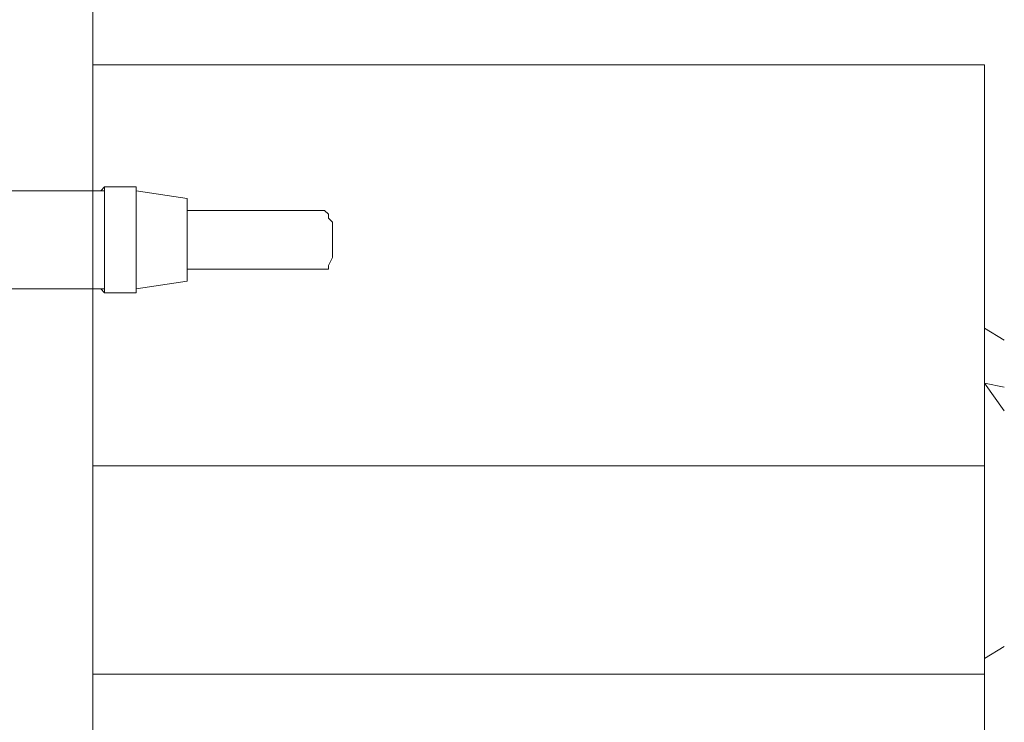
# Model space of a CAD drawing. Header units: millimetres. Extents: x 413 to 305578, y 115 to 38116.
# Tile 64 of 194: x 26570 to 27567, y 16565 to 17275. Entities that reach past the tile are written whole.
import ezdxf

# ---------------------------------------------------------------- set-up
doc = ezdxf.new("R2010")
doc.units = ezdxf.units.MM
doc.layers.add('PDF$_59-60$-$Floor$Plan$-$В_Этаж$00_Сводный$M-EQPM', color=2, linetype='Continuous')
for name, color, linetype, true_color in [('PDF$_V$line_ifc_RVT-1-В_Этаж$00_Сводный$A-GENM', 7, 'Continuous', 0xdd6e6e), ('PDF$_V$line_ifc_RVT-1-В_Этаж$00_Сводный$A-PART', 7, 'Continuous', 0xdcdcdc), ('PDF$_V$line_ifc_RVT-1-В_Этаж$00_Сводный$A-WALL', 7, 'Continuous', 0xbababa), ('PDF$_V$line_ifc_RVT-1-В_Этаж$00_Сводный$L-SITE', 7, 'Continuous', 0xdcdcdc), ('PDF$_V$line_ifc_RVT-1-В_Этаж$00_Сводный$S-STRS', 7, 'Continuous', 0xdcdcdc)]:
    doc.layers.add(name, color=color, linetype=linetype, true_color=true_color)

msp = doc.modelspace()

# ---------------------------------------------------------------- linework, layer by layer
at = {"layer": 'PDF$_59-60$-$Floor$Plan$-$В_Этаж$00_Сводный$M-EQPM', "color": 92, "lineweight": 0, "true_color": 0x00b800}
for points in [[(26652.06, 17003.04), (26656.04, 16999.07), (26687.86, 16999.07), (26687.86, 17003.04), (26687.86, 17007.02), (26687.86, 17011), (26687.86, 17018.95), (26687.86, 17026.91), (26687.86, 17038.84), (26687.86, 17046.79), (26687.86, 17058.73), (26687.86, 17066.68), (26687.86, 17074.64), (26687.86, 17082.59), (26687.86, 17090.55), (26687.86, 17098.5), (26687.86, 17102.48), (26687.86, 17106.46), (26656.04, 17106.46), (26652.06, 17102.48)], [(26656.04, 16999.07), (26656.04, 17003.04), (26656.04, 17007.02), (26656.04, 17011), (26656.04, 17018.95), (26656.04, 17026.91), (26656.04, 17038.84), (26656.04, 17046.79), (26656.04, 17058.73), (26656.04, 17066.68), (26656.04, 17074.64), (26656.04, 17082.59), (26656.04, 17090.55), (26656.04, 17098.5), (26656.04, 17102.48), (26656.04, 17106.46)], [(26234.43, 17003.04), (26656.04, 17003.04), (26656.04, 17007.02), (26656.04, 17011), (26656.04, 17014.97), (26656.04, 17022.93), (26656.04, 17030.88), (26656.04, 17038.84), (26656.04, 17046.79), (26656.04, 17054.75), (26656.04, 17066.68), (26656.04, 17074.64), (26656.04, 17082.59), (26656.04, 17090.55), (26656.04, 17094.52), (26656.04, 17098.5), (26656.04, 17102.48), (26190.68, 17102.48), (26170.79, 17102.48)], [(26687.86, 17003.04), (26739.57, 17011), (26739.57, 17014.97), (26739.57, 17018.95), (26739.57, 17022.93), (26739.57, 17030.88), (26739.57, 17038.84), (26739.57, 17042.82), (26739.57, 17050.77), (26739.57, 17058.73), (26739.57, 17066.68), (26739.57, 17074.64), (26739.57, 17078.61), (26739.57, 17082.59), (26739.57, 17086.57), (26739.57, 17090.55), (26739.57, 17094.52), (26687.86, 17102.48)], [(26739.57, 17022.93), (26874.8, 17022.93), (26878.78, 17022.93), (26882.76, 17022.93), (26882.76, 17026.91), (26886.73, 17034.86), (26886.73, 17038.84), (26886.73, 17046.79), (26886.73, 17050.77), (26886.73, 17058.73), (26886.73, 17066.68), (26886.73, 17070.66), (26882.76, 17074.64), (26882.76, 17078.61), (26878.78, 17082.59), (26874.8, 17082.59), (26739.57, 17082.59)]]:
    msp.add_lwpolyline(points, dxfattribs=at)
at = {"layer": 'PDF$_V$line_ifc_RVT-1-В_Этаж$00_Сводный$A-GENM', "lineweight": 0}
msp.add_lwpolyline([(27546.99, 16613.25), (27546.99, 15479.68)], dxfattribs=at)
at = {"layer": 'PDF$_V$line_ifc_RVT-1-В_Этаж$00_Сводный$A-PART', "color": 9, "lineweight": 0, "true_color": 0xbababa}
msp.add_lwpolyline([(26644.11, 16824.06), (27546.99, 16824.06), (27546.99, 17229.76), (26644.11, 17229.76)], close=True, dxfattribs=at)
at = {"layer": 'PDF$_V$line_ifc_RVT-1-В_Этаж$00_Сводный$A-PART', "lineweight": 0}
msp.add_lwpolyline([(26644.11, 16613.25), (27546.99, 16613.25), (27546.99, 16824.06)], dxfattribs=at)
at = {"layer": 'PDF$_V$line_ifc_RVT-1-В_Этаж$00_Сводный$A-WALL', "lineweight": 0}
msp.add_lwpolyline([(26445.24, 15133.64), (26644.11, 15133.64), (26644.11, 18749.14), (26246.36, 18749.14), (26246.36, 15133.64)], close=True, dxfattribs=at)
at = {"layer": 'PDF$_V$line_ifc_RVT-1-В_Этаж$00_Сводный$L-SITE', "color": 9, "lineweight": 0, "true_color": 0xbababa}
msp.add_lwpolyline([(11474.11, 15996.75), (11629.23, 16358.7), (11812.19, 16553.59), (11847.99, 16645.07), (12070.73, 16927.47), (12070.73, 17245.67), (12973.61, 17245.67), (12973.61, 19150.87), (26644.11, 19150.87), (26644.11, 17229.76), (27546.99, 17229.76), (27546.99, 16963.27), (27566.88, 16951.34)], dxfattribs=at)
at = {"layer": 'PDF$_V$line_ifc_RVT-1-В_Этаж$00_Сводный$L-SITE', "lineweight": 0}
for points in [[(27566.88, 16879.74), (27546.99, 16907.58), (27566.88, 16903.61)], [(27566.88, 16641.09), (27546.99, 16629.16)], [(27566.88, 15634.8), (27546.99, 15630.82), (27546.99, 15901.29), (27546.99, 16366.65), (27546.99, 16613.25)]]:
    msp.add_lwpolyline(points, dxfattribs=at)
at = {"layer": 'PDF$_V$line_ifc_RVT-1-В_Этаж$00_Сводный$S-STRS', "color": 9, "lineweight": 0, "true_color": 0xbababa}
msp.add_lwpolyline([(26644.11, 16824.06), (27546.99, 16824.06), (27546.99, 17229.76), (26644.11, 17229.76)], close=True, dxfattribs=at)
at = {"layer": 'PDF$_V$line_ifc_RVT-1-В_Этаж$00_Сводный$S-STRS', "lineweight": 0}
msp.add_lwpolyline([(26644.11, 16613.25), (27546.99, 16613.25), (27546.99, 16824.06)], dxfattribs=at)

doc.saveas('drawing.dxf')
